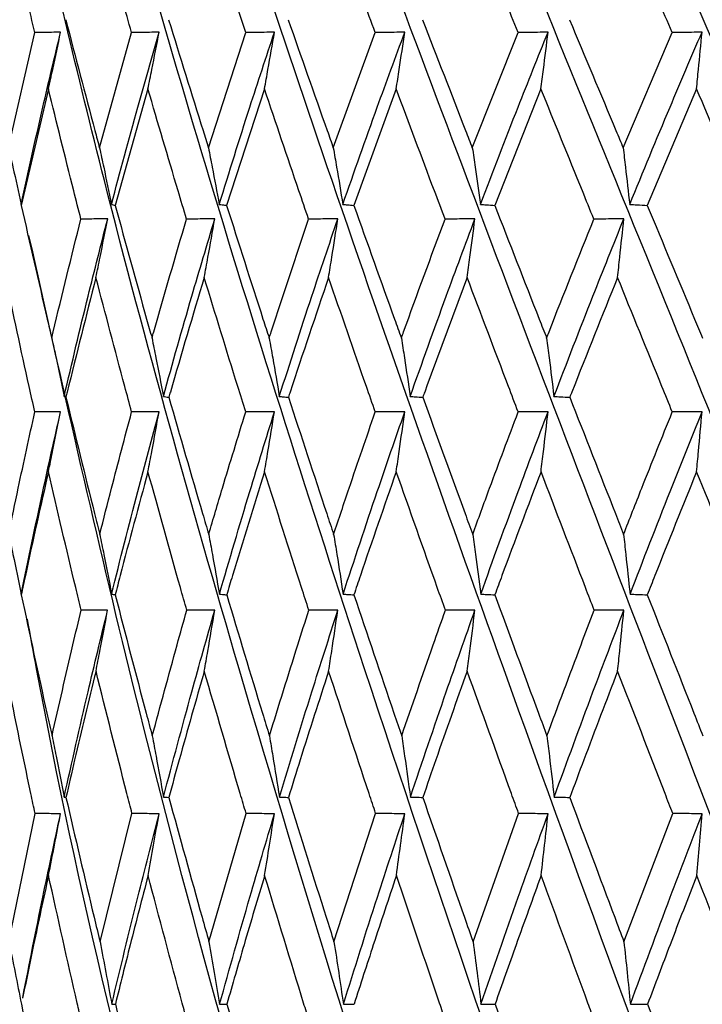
# Model space of a CAD drawing. Header units: millimetres. Extents: x 99 to 122, y 67 to 179.
# Tile 8 of 23: x 103.144 to 103.663, y 85.919 to 86.668. Entities that reach past the tile are written whole.
import ezdxf

# ---------------------------------------------------------------- set-up
doc = ezdxf.new("R2010")
doc.units = ezdxf.units.MM

msp = doc.modelspace()

# ---------------------------------------------------------------- linework, layer by layer
at = {"color": 7, "linetype": 'Continuous', "lineweight": 25}
for p, q in [((103.13543, 86.57086), (103.15549, 86.65864)), ((103.20476, 86.57086), (103.22916, 86.65864)), ((103.28761, 86.57086), (103.31595, 86.65864)), ((103.38265, 86.57086), (103.4145, 86.65864)), ((103.48841, 86.57086), (103.52325, 86.65864)), ((103.6032, 86.57086), (103.64049, 86.65864)), ((103.16585, 86.6157), (103.14515, 86.52706)), ((103.2416, 86.6157), (103.21663, 86.52706)), ((103.33028, 86.6157), (103.30143, 86.52706)), ((103.43049, 86.6157), (103.39823, 86.52706)), ((103.54066, 86.6157), (103.50548, 86.52706)), ((103.65903, 86.6157), (103.6215, 86.52706)), ((103.14999, 86.50563), (103.14999, 86.50563)), ((103.14877, 86.21365), (103.14877, 86.21365)), ((103.13573, 85.96646), (103.15573, 86.0641)), ((103.20512, 85.96646), (103.22944, 86.0641)), ((103.28803, 85.96646), (103.31627, 86.0641)), ((103.38313, 85.96646), (103.41486, 86.0641)), ((103.48893, 85.96646), (103.52364, 86.0641)), ((103.60376, 85.96646), (103.64091, 86.0641))]:
    msp.add_line(p, q, dxfattribs=at)
at = {"color": 7, "linetype": 'Continuous', "lineweight": 25, "flags": 128}
for points in [[(103.17514, 86.36994), (103.16813, 86.36988), (103.15553, 86.36979)], [(103.2501, 86.36994), (103.24263, 86.36988), (103.2292, 86.36979)], [(103.33786, 86.36994), (103.33005, 86.36988), (103.316, 86.36979)], [(103.43703, 86.36994), (103.429, 86.36988), (103.41455, 86.36979)], [(103.54605, 86.36994), (103.53792, 86.36988), (103.52331, 86.36979)], [(103.6632, 86.36994), (103.6551, 86.36988), (103.64056, 86.36979)]]:
    msp.add_lwpolyline(points, dxfattribs=at)
at = {"color": 7, "linetype": 'Continuous', "lineweight": 25}
for points, knots in [([(103.7683, 85.155), (103.70432, 85.32642), (103.57716, 85.66714), (103.41887, 86.13166), (103.2897, 86.53693), (103.22329, 86.77015), (103.19151, 86.88173)], [0, 0, 0, 0, 0.2946324, 0.5856196, 0.8017522, 1, 1, 1, 1]), ([(103.89521, 85.155), (103.82887, 85.32642), (103.69699, 85.66714), (103.52661, 86.13166), (103.38351, 86.53693), (103.30609, 86.77015), (103.26906, 86.88173)], [0, 0, 0, 0, 0.294632, 0.58562, 0.801752, 1, 1, 1, 1]), ([(104.02475, 85.155), (103.95708, 85.32642), (103.82258, 85.66714), (103.64278, 86.13166), (103.48801, 86.53693), (103.40081, 86.77015), (103.35909, 86.88173)], [0, 0, 0, 0, 0.294632, 0.58562, 0.801752, 1, 1, 1, 1]), ([(104.15487, 85.155), (104.08694, 85.32642), (103.95193, 85.66714), (103.76555, 86.13166), (103.60156, 86.53693), (103.50595, 86.77015), (103.46021, 86.88173)], [0, 0, 0, 0, 0.2946324, 0.5856196, 0.8017522, 1, 1, 1, 1]), ([(104.28351, 85.155), (104.2164, 85.32642), (104.08302, 85.66714), (103.89299, 86.13166), (103.72236, 86.53693), (103.61985, 86.77015), (103.57081, 86.88173)], [0, 0, 0, 0, 0.294632, 0.58562, 0.801752, 1, 1, 1, 1]), ([(103.64601, 85.155), (103.58539, 85.32643), (103.4649, 85.66717), (103.32148, 86.13158), (103.21654, 86.50506), (103.16923, 86.70698), (103.15043, 86.7872)], [0, 0, 0, 0, 0.312045, 0.620229, 0.849135, 1, 1, 1, 1]), ([(103.15549, 86.65864), (103.15357, 86.66672), (103.14596, 86.6987), (103.13867, 86.73056), (103.13321, 86.75438)], [0, 0, 0, 0, 0.252489, 1, 1, 1, 1]), ([(103.22916, 86.65864), (103.22684, 86.66672), (103.21765, 86.6987), (103.20872, 86.73056), (103.20204, 86.75438)], [0, 0, 0, 0, 0.25249, 1, 1, 1, 1]), ([(103.31595, 86.65864), (103.31327, 86.66672), (103.30265, 86.6987), (103.29222, 86.73056), (103.28442, 86.75438)], [0, 0, 0, 0, 0.252489, 1, 1, 1, 1]), ([(103.4145, 86.65864), (103.4115, 86.66672), (103.39961, 86.6987), (103.38785, 86.73056), (103.37906, 86.75438)], [0, 0, 0, 0, 0.25249, 1, 1, 1, 1]), ([(103.52325, 86.65864), (103.51998, 86.66672), (103.50701, 86.6987), (103.4941, 86.73056), (103.48445, 86.75438)], [0, 0, 0, 0, 0.25249, 1, 1, 1, 1]), ([(103.64049, 86.65864), (103.63699, 86.66672), (103.62316, 86.6987), (103.60931, 86.73056), (103.59895, 86.75438)], [0, 0, 0, 0, 0.25249, 1, 1, 1, 1]), ([(103.17903, 86.66841), (103.18637, 86.64028), (103.19485, 86.60781), (103.20359, 86.57522), (103.20476, 86.57086)], [0, 0, 0, 0, 0.866146, 1, 1, 1, 1]), ([(103.25731, 86.66841), (103.26599, 86.64028), (103.27601, 86.60781), (103.28624, 86.57522), (103.28761, 86.57086)], [0, 0, 0, 0, 0.866145, 1, 1, 1, 1]), ([(103.34827, 86.66841), (103.35815, 86.64028), (103.36956, 86.60781), (103.38111, 86.57522), (103.38265, 86.57086)], [0, 0, 0, 0, 0.866146, 1, 1, 1, 1]), ([(103.45048, 86.66841), (103.4614, 86.64028), (103.47402, 86.60781), (103.48671, 86.57522), (103.48841, 86.57086)], [0, 0, 0, 0, 0.866146, 1, 1, 1, 1]), ([(103.56232, 86.66841), (103.57412, 86.64028), (103.58774, 86.60781), (103.60137, 86.57522), (103.6032, 86.57086)], [0, 0, 0, 0, 0.866146, 1, 1, 1, 1]), ([(103.1452, 86.52778), (103.15058, 86.55248), (103.1601, 86.59627), (103.17059, 86.63986), (103.17516, 86.65885)], [0, 0, 0, 0, 0.5642066, 1, 1, 1, 1]), ([(103.17516, 86.65885), (103.17282, 86.65883), (103.16627, 86.65875), (103.15971, 86.65869), (103.15549, 86.65864)], [0, 0, 0, 0, 0.356433, 1, 1, 1, 1]), ([(103.16585, 86.6157), (103.16694, 86.62066), (103.1701, 86.63503), (103.17316, 86.64942), (103.17516, 86.65885)], [0, 0, 0, 0, 0.345106, 1, 1, 1, 1]), ([(103.21383, 86.52778), (103.2204, 86.55248), (103.23205, 86.59627), (103.24463, 86.63986), (103.25012, 86.65885)], [0, 0, 0, 0, 0.564208, 1, 1, 1, 1]), ([(103.25012, 86.65885), (103.24763, 86.65883), (103.24064, 86.65875), (103.23365, 86.65869), (103.22916, 86.65864)], [0, 0, 0, 0, 0.356434, 1, 1, 1, 1]), ([(103.2416, 86.6157), (103.2426, 86.62066), (103.24549, 86.63503), (103.24829, 86.64942), (103.25012, 86.65885)], [0, 0, 0, 0, 0.3451055, 1, 1, 1, 1]), ([(103.29584, 86.52778), (103.3035, 86.55248), (103.31707, 86.59627), (103.33156, 86.63986), (103.33787, 86.65885)], [0, 0, 0, 0, 0.564207, 1, 1, 1, 1]), ([(103.33787, 86.65885), (103.33527, 86.65883), (103.32796, 86.65875), (103.32065, 86.65869), (103.31595, 86.65864)], [0, 0, 0, 0, 0.356431, 1, 1, 1, 1]), ([(103.33028, 86.6157), (103.33117, 86.62066), (103.33374, 86.63503), (103.33624, 86.64942), (103.33787, 86.65885)], [0, 0, 0, 0, 0.345105, 1, 1, 1, 1]), ([(103.38991, 86.52778), (103.39854, 86.55248), (103.41383, 86.59627), (103.43, 86.63986), (103.43704, 86.65885)], [0, 0, 0, 0, 0.564207, 1, 1, 1, 1]), ([(103.43704, 86.65885), (103.43436, 86.65883), (103.42685, 86.65875), (103.41933, 86.65869), (103.4145, 86.65864)], [0, 0, 0, 0, 0.356438, 1, 1, 1, 1]), ([(103.43049, 86.6157), (103.43126, 86.62066), (103.43348, 86.63503), (103.43563, 86.64942), (103.43704, 86.65885)], [0, 0, 0, 0, 0.345105, 1, 1, 1, 1]), ([(103.49458, 86.52778), (103.50404, 86.55248), (103.52081, 86.59627), (103.53839, 86.63986), (103.54605, 86.65885)], [0, 0, 0, 0, 0.564207, 1, 1, 1, 1]), ([(103.54605, 86.65885), (103.54334, 86.65883), (103.53574, 86.65875), (103.52814, 86.65869), (103.52325, 86.65864)], [0, 0, 0, 0, 0.356433, 1, 1, 1, 1]), ([(103.54066, 86.6157), (103.54129, 86.62066), (103.54312, 86.63503), (103.54489, 86.64942), (103.54605, 86.65885)], [0, 0, 0, 0, 0.345106, 1, 1, 1, 1]), ([(103.60818, 86.52778), (103.61833, 86.55248), (103.63631, 86.59627), (103.65503, 86.63986), (103.66319, 86.65885)], [0, 0, 0, 0, 0.5642069, 1, 1, 1, 1]), ([(103.66319, 86.65885), (103.6605, 86.65883), (103.65293, 86.65875), (103.64536, 86.65869), (103.64049, 86.65864)], [0, 0, 0, 0, 0.3564366, 1, 1, 1, 1]), ([(103.65903, 86.6157), (103.65952, 86.62066), (103.66093, 86.63503), (103.6623, 86.64942), (103.66319, 86.65885)], [0, 0, 0, 0, 0.345106, 1, 1, 1, 1]), ([(103.19059, 86.51656), (103.18875, 86.52376), (103.18033, 86.55686), (103.1722, 86.58987), (103.16585, 86.6157)], [0, 0, 0, 0, 0.217434, 1, 1, 1, 1]), ([(103.27097, 86.51656), (103.26881, 86.52376), (103.25887, 86.55686), (103.24918, 86.58987), (103.2416, 86.6157)], [0, 0, 0, 0, 0.217434, 1, 1, 1, 1]), ([(103.36382, 86.51656), (103.36137, 86.52376), (103.35008, 86.55686), (103.33897, 86.58987), (103.33028, 86.6157)], [0, 0, 0, 0, 0.217434, 1, 1, 1, 1]), ([(103.46767, 86.51656), (103.46496, 86.52376), (103.4525, 86.55686), (103.44015, 86.58987), (103.43049, 86.6157)], [0, 0, 0, 0, 0.217434, 1, 1, 1, 1]), ([(103.58089, 86.51656), (103.57797, 86.52376), (103.56452, 86.55686), (103.55113, 86.58987), (103.54066, 86.6157)], [0, 0, 0, 0, 0.217434, 1, 1, 1, 1]), ([(103.70169, 86.51656), (103.6986, 86.52376), (103.68439, 86.55686), (103.67016, 86.58987), (103.65903, 86.6157)], [0, 0, 0, 0, 0.2174338, 1, 1, 1, 1]), ([(103.13543, 86.57086), (103.13657, 86.56597), (103.13991, 86.55163), (103.1431, 86.53725), (103.1452, 86.52778)], [0, 0, 0, 0, 0.341351, 1, 1, 1, 1]), ([(103.20476, 86.57086), (103.20582, 86.56597), (103.20892, 86.55163), (103.21188, 86.53725), (103.21383, 86.52778)], [0, 0, 0, 0, 0.341351, 1, 1, 1, 1]), ([(103.28761, 86.57086), (103.28857, 86.56597), (103.29138, 86.55163), (103.29407, 86.53725), (103.29584, 86.52778)], [0, 0, 0, 0, 0.34135, 1, 1, 1, 1]), ([(103.38265, 86.57086), (103.3835, 86.56597), (103.38598, 86.55163), (103.38835, 86.53725), (103.38991, 86.52778)], [0, 0, 0, 0, 0.341351, 1, 1, 1, 1]), ([(103.48841, 86.57086), (103.48913, 86.56597), (103.49123, 86.55163), (103.49325, 86.53725), (103.49458, 86.52778)], [0, 0, 0, 0, 0.341351, 1, 1, 1, 1]), ([(103.6032, 86.57086), (103.60378, 86.56597), (103.60548, 86.55163), (103.60711, 86.53725), (103.60818, 86.52778)], [0, 0, 0, 0, 0.34135, 1, 1, 1, 1]), ([(103.1452, 86.52778), (103.14519, 86.52768), (103.14518, 86.52743), (103.14516, 86.52719), (103.14515, 86.52706)], [0, 0, 0, 0, 0.419718, 1, 1, 1, 1]), ([(103.14515, 86.52706), (103.15169, 86.49824), (103.15933, 86.46461), (103.16728, 86.43087), (103.16842, 86.42605)], [0, 0, 0, 0, 0.856909, 1, 1, 1, 1]), ([(103.21383, 86.52778), (103.21423, 86.52768), (103.21516, 86.52743), (103.21609, 86.52719), (103.21663, 86.52706)], [0, 0, 0, 0, 0.419723, 1, 1, 1, 1]), ([(103.21663, 86.52706), (103.22456, 86.49824), (103.23381, 86.46461), (103.24332, 86.43087), (103.24468, 86.42605)], [0, 0, 0, 0, 0.856909, 1, 1, 1, 1]), ([(103.29584, 86.52778), (103.29662, 86.52768), (103.29848, 86.52743), (103.30035, 86.52719), (103.30143, 86.52706)], [0, 0, 0, 0, 0.419718, 1, 1, 1, 1]), ([(103.30143, 86.52706), (103.31062, 86.49824), (103.32134, 86.46461), (103.33225, 86.43087), (103.33381, 86.42605)], [0, 0, 0, 0, 0.85691, 1, 1, 1, 1]), ([(103.38991, 86.52778), (103.39107, 86.52768), (103.39385, 86.52743), (103.39662, 86.52719), (103.39823, 86.52706)], [0, 0, 0, 0, 0.4197075, 1, 1, 1, 1]), ([(103.39823, 86.52706), (103.40852, 86.49824), (103.42054, 86.46461), (103.43269, 86.43087), (103.43443, 86.42605)], [0, 0, 0, 0, 0.85691, 1, 1, 1, 1]), ([(103.49458, 86.52778), (103.4961, 86.52768), (103.49974, 86.52743), (103.50337, 86.52719), (103.50548, 86.52706)], [0, 0, 0, 0, 0.419708, 1, 1, 1, 1]), ([(103.50548, 86.52706), (103.51672, 86.49824), (103.52985, 86.46461), (103.54304, 86.43087), (103.54493, 86.42605)], [0, 0, 0, 0, 0.85691, 1, 1, 1, 1]), ([(103.60818, 86.52778), (103.61005, 86.52768), (103.61448, 86.52743), (103.61892, 86.52719), (103.6215, 86.52706)], [0, 0, 0, 0, 0.419718, 1, 1, 1, 1]), ([(103.6215, 86.52706), (103.63352, 86.49824), (103.64754, 86.46461), (103.66157, 86.43087), (103.66357, 86.42605)], [0, 0, 0, 0, 0.856909, 1, 1, 1, 1]), ([(103.16842, 86.42605), (103.1688, 86.42764), (103.17591, 86.45786), (103.18344, 86.488), (103.19059, 86.51656)], [0, 0, 0, 0, 0.052528, 1, 1, 1, 1]), ([(103.17783, 86.38161), (103.18381, 86.40704), (103.19442, 86.45219), (103.20594, 86.49717), (103.21097, 86.51681)], [0, 0, 0, 0, 0.563487, 1, 1, 1, 1]), ([(103.21097, 86.51681), (103.20855, 86.51678), (103.20176, 86.51669), (103.19496, 86.51661), (103.19059, 86.51656)], [0, 0, 0, 0, 0.355899, 1, 1, 1, 1]), ([(103.20203, 86.47215), (103.20308, 86.47729), (103.20612, 86.49216), (103.20905, 86.50706), (103.21097, 86.51681)], [0, 0, 0, 0, 0.345837, 1, 1, 1, 1]), ([(103.24468, 86.42605), (103.24512, 86.42764), (103.25362, 86.45786), (103.26253, 86.488), (103.27097, 86.51656)], [0, 0, 0, 0, 0.052528, 1, 1, 1, 1]), ([(103.25331, 86.38161), (103.26043, 86.40704), (103.27307, 86.45219), (103.28659, 86.49717), (103.29249, 86.51681)], [0, 0, 0, 0, 0.563487, 1, 1, 1, 1]), ([(103.29249, 86.51681), (103.28994, 86.51678), (103.28276, 86.51669), (103.27559, 86.51661), (103.27097, 86.51656)], [0, 0, 0, 0, 0.355891, 1, 1, 1, 1]), ([(103.28441, 86.47215), (103.28536, 86.47729), (103.2881, 86.49216), (103.29075, 86.50706), (103.29249, 86.51681)], [0, 0, 0, 0, 0.345837, 1, 1, 1, 1]), ([(103.33381, 86.42605), (103.33433, 86.42764), (103.34407, 86.45786), (103.35421, 86.488), (103.36382, 86.51656)], [0, 0, 0, 0, 0.052528, 1, 1, 1, 1]), ([(103.34155, 86.38161), (103.34969, 86.40704), (103.36415, 86.45219), (103.37945, 86.49717), (103.38613, 86.51681)], [0, 0, 0, 0, 0.563487, 1, 1, 1, 1]), ([(103.38613, 86.51681), (103.38348, 86.51678), (103.37605, 86.51669), (103.36861, 86.51661), (103.36382, 86.51656)], [0, 0, 0, 0, 0.355896, 1, 1, 1, 1]), ([(103.37904, 86.47215), (103.37988, 86.47729), (103.38228, 86.49216), (103.38461, 86.50706), (103.38613, 86.51681)], [0, 0, 0, 0, 0.3458368, 1, 1, 1, 1]), ([(103.43443, 86.42605), (103.435, 86.42764), (103.44583, 86.45786), (103.45705, 86.488), (103.46767, 86.51656)], [0, 0, 0, 0, 0.052529, 1, 1, 1, 1]), ([(103.44113, 86.38161), (103.45018, 86.40704), (103.46623, 86.45219), (103.48307, 86.49717), (103.49042, 86.51681)], [0, 0, 0, 0, 0.563488, 1, 1, 1, 1]), ([(103.49042, 86.51681), (103.48773, 86.51678), (103.48014, 86.51669), (103.47256, 86.51661), (103.46767, 86.51656)], [0, 0, 0, 0, 0.355894, 1, 1, 1, 1]), ([(103.48444, 86.47215), (103.48514, 86.47729), (103.48718, 86.49216), (103.48914, 86.50706), (103.49042, 86.51681)], [0, 0, 0, 0, 0.3458366, 1, 1, 1, 1]), ([(103.54493, 86.42605), (103.54554, 86.42764), (103.55731, 86.45786), (103.56942, 86.488), (103.58089, 86.51656)], [0, 0, 0, 0, 0.052528, 1, 1, 1, 1]), ([(103.5505, 86.38161), (103.5603, 86.40704), (103.5777, 86.45219), (103.59582, 86.49717), (103.60372, 86.51681)], [0, 0, 0, 0, 0.563487, 1, 1, 1, 1]), ([(103.60372, 86.51681), (103.60101, 86.51678), (103.5934, 86.51669), (103.58579, 86.51661), (103.58089, 86.51656)], [0, 0, 0, 0, 0.355892, 1, 1, 1, 1]), ([(103.59894, 86.47215), (103.5995, 86.47729), (103.60112, 86.49216), (103.6027, 86.50706), (103.60372, 86.51681)], [0, 0, 0, 0, 0.345837, 1, 1, 1, 1]), ([(103.53027, 85.155), (103.47416, 85.32637), (103.36266, 85.66698), (103.23751, 86.11814), (103.17566, 86.39438), (103.15108, 86.50415)], [0, 0, 0, 0, 0.378955, 0.753223, 1, 1, 1, 1]), ([(103.15553, 86.36979), (103.15408, 86.37626), (103.14643, 86.41042), (103.13913, 86.44451), (103.13321, 86.47215)], [0, 0, 0, 0, 0.189363, 1, 1, 1, 1]), ([(103.20203, 86.47215), (103.19461, 86.4431), (103.18686, 86.41272), (103.17951, 86.38228), (103.17919, 86.38094)], [0, 0, 0, 0, 0.95608, 1, 1, 1, 1]), ([(103.2292, 86.36979), (103.22745, 86.37626), (103.21822, 86.41042), (103.20928, 86.44451), (103.20203, 86.47215)], [0, 0, 0, 0, 0.189363, 1, 1, 1, 1]), ([(103.28441, 86.47215), (103.2757, 86.4431), (103.26659, 86.41272), (103.25788, 86.38228), (103.2575, 86.38094)], [0, 0, 0, 0, 0.956079, 1, 1, 1, 1]), ([(103.316, 86.36979), (103.31398, 86.37626), (103.30331, 86.41042), (103.29287, 86.44451), (103.28441, 86.47215)], [0, 0, 0, 0, 0.189363, 1, 1, 1, 1]), ([(103.37904, 86.47215), (103.36918, 86.4431), (103.35886, 86.41272), (103.34892, 86.38228), (103.34848, 86.38094)], [0, 0, 0, 0, 0.956079, 1, 1, 1, 1]), ([(103.41455, 86.36979), (103.41229, 86.37626), (103.40035, 86.41042), (103.38858, 86.44451), (103.37904, 86.47215)], [0, 0, 0, 0, 0.189363, 1, 1, 1, 1]), ([(103.48444, 86.47215), (103.47358, 86.4431), (103.46221, 86.41272), (103.4512, 86.38228), (103.45072, 86.38094)], [0, 0, 0, 0, 0.956079, 1, 1, 1, 1]), ([(103.52331, 86.36979), (103.52085, 86.37626), (103.50782, 86.41042), (103.49491, 86.44451), (103.48444, 86.47215)], [0, 0, 0, 0, 0.189362, 1, 1, 1, 1]), ([(103.59894, 86.47215), (103.58724, 86.4431), (103.57501, 86.41272), (103.5631, 86.38228), (103.56258, 86.38094)], [0, 0, 0, 0, 0.956079, 1, 1, 1, 1]), ([(103.64056, 86.36979), (103.63792, 86.37626), (103.62402, 86.41042), (103.61017, 86.44451), (103.59894, 86.47215)], [0, 0, 0, 0, 0.189363, 1, 1, 1, 1]), ([(103.16842, 86.42605), (103.16952, 86.421), (103.17273, 86.40621), (103.1758, 86.39137), (103.17783, 86.38161)], [0, 0, 0, 0, 0.341493, 1, 1, 1, 1]), ([(103.24468, 86.42605), (103.24568, 86.421), (103.24864, 86.40621), (103.25146, 86.39137), (103.25331, 86.38161)], [0, 0, 0, 0, 0.341493, 1, 1, 1, 1]), ([(103.33381, 86.42605), (103.33472, 86.421), (103.33736, 86.40621), (103.33988, 86.39137), (103.34155, 86.38161)], [0, 0, 0, 0, 0.341492, 1, 1, 1, 1]), ([(103.43443, 86.42605), (103.43521, 86.421), (103.4375, 86.40621), (103.43969, 86.39137), (103.44113, 86.38161)], [0, 0, 0, 0, 0.341493, 1, 1, 1, 1]), ([(103.54493, 86.42605), (103.54558, 86.421), (103.54748, 86.40621), (103.5493, 86.39137), (103.5505, 86.38161)], [0, 0, 0, 0, 0.341493, 1, 1, 1, 1]), ([(103.17783, 86.38161), (103.17802, 86.38151), (103.17847, 86.38127), (103.17893, 86.38106), (103.17919, 86.38094)], [0, 0, 0, 0, 0.421548, 1, 1, 1, 1]), ([(103.17919, 86.38094), (103.18637, 86.35146), (103.19484, 86.3167), (103.20362, 86.28186), (103.20495, 86.27656)], [0, 0, 0, 0, 0.848128, 1, 1, 1, 1]), ([(103.25331, 86.38161), (103.2539, 86.38151), (103.2553, 86.38127), (103.25669, 86.38106), (103.2575, 86.38094)], [0, 0, 0, 0, 0.421554, 1, 1, 1, 1]), ([(103.2575, 86.38094), (103.26599, 86.35146), (103.27601, 86.3167), (103.28627, 86.28186), (103.28783, 86.27656)], [0, 0, 0, 0, 0.848128, 1, 1, 1, 1]), ([(103.34155, 86.38161), (103.34252, 86.38151), (103.34483, 86.38127), (103.34715, 86.38106), (103.34848, 86.38094)], [0, 0, 0, 0, 0.421556, 1, 1, 1, 1]), ([(103.34848, 86.38094), (103.35815, 86.35146), (103.36956, 86.3167), (103.38114, 86.28186), (103.3829, 86.27656)], [0, 0, 0, 0, 0.848128, 1, 1, 1, 1]), ([(103.44113, 86.38161), (103.44248, 86.38151), (103.44567, 86.38127), (103.44887, 86.38106), (103.45072, 86.38094)], [0, 0, 0, 0, 0.421556, 1, 1, 1, 1]), ([(103.45072, 86.38094), (103.46141, 86.35146), (103.47402, 86.3167), (103.48675, 86.28186), (103.48868, 86.27656)], [0, 0, 0, 0, 0.848128, 1, 1, 1, 1]), ([(103.5505, 86.38161), (103.5522, 86.38151), (103.55622, 86.38127), (103.56025, 86.38106), (103.56258, 86.38094)], [0, 0, 0, 0, 0.4215567, 1, 1, 1, 1]), ([(103.56258, 86.38094), (103.57413, 86.35146), (103.58774, 86.3167), (103.60142, 86.28186), (103.60349, 86.27656)], [0, 0, 0, 0, 0.8481282, 1, 1, 1, 1]), ([(103.13559, 86.27656), (103.13801, 86.28831), (103.14443, 86.31942), (103.15127, 86.35047), (103.15553, 86.36979)], [0, 0, 0, 0, 0.377612, 1, 1, 1, 1]), ([(103.14524, 86.23104), (103.15061, 86.25714), (103.16014, 86.3035), (103.17058, 86.34973), (103.17514, 86.36994)], [0, 0, 0, 0, 0.562859, 1, 1, 1, 1]), ([(103.16586, 86.32431), (103.16694, 86.32947), (103.17009, 86.34466), (103.17313, 86.35988), (103.17514, 86.36994)], [0, 0, 0, 0, 0.339565, 1, 1, 1, 1]), ([(103.20495, 86.27656), (103.20792, 86.28831), (103.21578, 86.31942), (103.22405, 86.35047), (103.2292, 86.36979)], [0, 0, 0, 0, 0.377611, 1, 1, 1, 1]), ([(103.21392, 86.23104), (103.22047, 86.25714), (103.23211, 86.3035), (103.24463, 86.34973), (103.2501, 86.36994)], [0, 0, 0, 0, 0.56286, 1, 1, 1, 1]), ([(103.24162, 86.32431), (103.2426, 86.32947), (103.24548, 86.34466), (103.24827, 86.35988), (103.2501, 86.36994)], [0, 0, 0, 0, 0.339565, 1, 1, 1, 1]), ([(103.28783, 86.27656), (103.29129, 86.28831), (103.30047, 86.31942), (103.31004, 86.35047), (103.316, 86.36979)], [0, 0, 0, 0, 0.377611, 1, 1, 1, 1]), ([(103.29596, 86.23104), (103.3036, 86.25714), (103.31716, 86.3035), (103.33157, 86.34973), (103.33786, 86.36994)], [0, 0, 0, 0, 0.562859, 1, 1, 1, 1]), ([(103.3303, 86.32431), (103.33118, 86.32947), (103.33375, 86.34466), (103.33623, 86.35988), (103.33786, 86.36994)], [0, 0, 0, 0, 0.3395652, 1, 1, 1, 1]), ([(103.3829, 86.27656), (103.38681, 86.28831), (103.39716, 86.31942), (103.40788, 86.35047), (103.41455, 86.36979)], [0, 0, 0, 0, 0.377611, 1, 1, 1, 1]), ([(103.39008, 86.23104), (103.39868, 86.25714), (103.41395, 86.3035), (103.43001, 86.34973), (103.43703, 86.36994)], [0, 0, 0, 0, 0.562859, 1, 1, 1, 1]), ([(103.43052, 86.32431), (103.43127, 86.32947), (103.43349, 86.34466), (103.43562, 86.35988), (103.43703, 86.36994)], [0, 0, 0, 0, 0.339565, 1, 1, 1, 1]), ([(103.48868, 86.27656), (103.49297, 86.28831), (103.50433, 86.31942), (103.51603, 86.35047), (103.52331, 86.36979)], [0, 0, 0, 0, 0.377611, 1, 1, 1, 1]), ([(103.49479, 86.23104), (103.50421, 86.25714), (103.52096, 86.3035), (103.53842, 86.34973), (103.54605, 86.36994)], [0, 0, 0, 0, 0.5628595, 1, 1, 1, 1]), ([(103.54068, 86.32431), (103.5413, 86.32947), (103.54313, 86.34466), (103.54489, 86.35988), (103.54605, 86.36994)], [0, 0, 0, 0, 0.339565, 1, 1, 1, 1]), ([(103.60349, 86.27656), (103.6081, 86.28831), (103.62029, 86.31942), (103.63278, 86.35047), (103.64056, 86.36979)], [0, 0, 0, 0, 0.377611, 1, 1, 1, 1]), ([(103.60843, 86.23104), (103.61853, 86.25714), (103.63648, 86.3035), (103.65507, 86.34973), (103.6632, 86.36994)], [0, 0, 0, 0, 0.562859, 1, 1, 1, 1]), ([(103.65906, 86.32431), (103.65954, 86.32947), (103.66095, 86.34466), (103.6623, 86.35988), (103.6632, 86.36994)], [0, 0, 0, 0, 0.339566, 1, 1, 1, 1]), ([(103.16586, 86.32431), (103.15991, 86.29793), (103.15286, 86.2667), (103.14622, 86.23541), (103.14519, 86.23054)], [0, 0, 0, 0, 0.84436, 1, 1, 1, 1]), ([(103.19076, 86.21881), (103.18937, 86.22457), (103.18087, 86.25978), (103.1727, 86.29492), (103.16586, 86.32431)], [0, 0, 0, 0, 0.163708, 1, 1, 1, 1]), ([(103.24162, 86.32431), (103.23447, 86.29793), (103.226, 86.2667), (103.21793, 86.23541), (103.21668, 86.23054)], [0, 0, 0, 0, 0.844361, 1, 1, 1, 1]), ([(103.27118, 86.21881), (103.26954, 86.22457), (103.25952, 86.25978), (103.24977, 86.29492), (103.24162, 86.32431)], [0, 0, 0, 0, 0.163708, 1, 1, 1, 1]), ([(103.3303, 86.32431), (103.32207, 86.29793), (103.31232, 86.2667), (103.30295, 86.23541), (103.30149, 86.23054)], [0, 0, 0, 0, 0.844361, 1, 1, 1, 1]), ([(103.36406, 86.21881), (103.36219, 86.22457), (103.35081, 86.25978), (103.33964, 86.29492), (103.3303, 86.32431)], [0, 0, 0, 0, 0.163708, 1, 1, 1, 1]), ([(103.43052, 86.32431), (103.42133, 86.29793), (103.41045, 86.2667), (103.39993, 86.23541), (103.39829, 86.23054)], [0, 0, 0, 0, 0.844361, 1, 1, 1, 1]), ([(103.46793, 86.21881), (103.46588, 86.22457), (103.45331, 86.25978), (103.4409, 86.29492), (103.43052, 86.32431)], [0, 0, 0, 0, 0.163708, 1, 1, 1, 1]), ([(103.54068, 86.32431), (103.53069, 86.29793), (103.51886, 86.2667), (103.50734, 86.23541), (103.50555, 86.23054)], [0, 0, 0, 0, 0.844361, 1, 1, 1, 1]), ([(103.58117, 86.21881), (103.57895, 86.22457), (103.5654, 86.25978), (103.55194, 86.29492), (103.54068, 86.32431)], [0, 0, 0, 0, 0.163708, 1, 1, 1, 1]), ([(103.65906, 86.32431), (103.64842, 86.29793), (103.63581, 86.2667), (103.62349, 86.23541), (103.62157, 86.23054)], [0, 0, 0, 0, 0.844361, 1, 1, 1, 1]), ([(103.70198, 86.21881), (103.69964, 86.22457), (103.68532, 86.25978), (103.67102, 86.29492), (103.65906, 86.32431)], [0, 0, 0, 0, 0.163708, 1, 1, 1, 1]), ([(103.13559, 86.27656), (103.1367, 86.27146), (103.14, 86.25631), (103.14315, 86.24112), (103.14524, 86.23104)], [0, 0, 0, 0, 0.336783, 1, 1, 1, 1]), ([(103.20495, 86.27656), (103.20598, 86.27146), (103.20905, 86.25631), (103.21198, 86.24112), (103.21392, 86.23104)], [0, 0, 0, 0, 0.336783, 1, 1, 1, 1]), ([(103.28783, 86.27656), (103.28876, 86.27146), (103.29154, 86.25631), (103.2942, 86.24112), (103.29596, 86.23104)], [0, 0, 0, 0, 0.3367838, 1, 1, 1, 1]), ([(103.3829, 86.27656), (103.38373, 86.27146), (103.38618, 86.25631), (103.38853, 86.24112), (103.39008, 86.23104)], [0, 0, 0, 0, 0.336784, 1, 1, 1, 1]), ([(103.48868, 86.27656), (103.48938, 86.27146), (103.49147, 86.25631), (103.49346, 86.24112), (103.49479, 86.23104)], [0, 0, 0, 0, 0.3367835, 1, 1, 1, 1]), ([(103.60349, 86.27656), (103.60406, 86.27146), (103.60574, 86.25631), (103.60736, 86.24112), (103.60843, 86.23104)], [0, 0, 0, 0, 0.336783, 1, 1, 1, 1]), ([(103.14524, 86.23104), (103.14523, 86.23097), (103.14521, 86.2308), (103.1452, 86.23063), (103.14519, 86.23054)], [0, 0, 0, 0, 0.425234, 1, 1, 1, 1]), ([(103.14519, 86.23054), (103.15161, 86.20051), (103.15928, 86.16472), (103.1673, 86.12886), (103.16859, 86.12308)], [0, 0, 0, 0, 0.838916, 1, 1, 1, 1]), ([(103.21392, 86.23104), (103.21431, 86.23097), (103.21523, 86.2308), (103.21615, 86.23063), (103.21668, 86.23054)], [0, 0, 0, 0, 0.4252423, 1, 1, 1, 1]), ([(103.21668, 86.23054), (103.22446, 86.20051), (103.23375, 86.16472), (103.24333, 86.12886), (103.24488, 86.12308)], [0, 0, 0, 0, 0.838916, 1, 1, 1, 1]), ([(103.29596, 86.23104), (103.29675, 86.23097), (103.29859, 86.2308), (103.30043, 86.23063), (103.30149, 86.23054)], [0, 0, 0, 0, 0.4252318, 1, 1, 1, 1]), ([(103.30149, 86.23054), (103.31051, 86.20051), (103.32127, 86.16472), (103.33227, 86.12886), (103.33404, 86.12308)], [0, 0, 0, 0, 0.838916, 1, 1, 1, 1]), ([(103.39008, 86.23104), (103.39124, 86.23097), (103.39398, 86.2308), (103.39672, 86.23063), (103.39829, 86.23054)], [0, 0, 0, 0, 0.425232, 1, 1, 1, 1]), ([(103.39829, 86.23054), (103.4084, 86.20051), (103.42046, 86.16472), (103.43271, 86.12886), (103.43468, 86.12308)], [0, 0, 0, 0, 0.838916, 1, 1, 1, 1]), ([(103.49479, 86.23104), (103.49631, 86.23097), (103.4999, 86.2308), (103.50348, 86.23063), (103.50555, 86.23054)], [0, 0, 0, 0, 0.425235, 1, 1, 1, 1]), ([(103.50555, 86.23054), (103.51659, 86.20051), (103.52977, 86.16472), (103.54306, 86.12886), (103.5452, 86.12308)], [0, 0, 0, 0, 0.838915, 1, 1, 1, 1]), ([(103.60843, 86.23104), (103.61029, 86.23097), (103.61467, 86.2308), (103.61905, 86.23063), (103.62157, 86.23054)], [0, 0, 0, 0, 0.425237, 1, 1, 1, 1]), ([(103.62157, 86.23054), (103.63338, 86.20051), (103.64746, 86.16472), (103.66159, 86.12886), (103.66387, 86.12308)], [0, 0, 0, 0, 0.838916, 1, 1, 1, 1]), ([(103.4229, 85.155), (103.3724, 85.32629), (103.27201, 85.66676), (103.18467, 86.02011), (103.15218, 86.19945), (103.1499, 86.21206)], [0, 0, 0, 0, 0.484893, 0.963787, 1, 1, 1, 1]), ([(103.16859, 86.12308), (103.17381, 86.14618), (103.18104, 86.17811), (103.18866, 86.20999), (103.19076, 86.21881)], [0, 0, 0, 0, 0.723509, 1, 1, 1, 1]), ([(103.17786, 86.07662), (103.18381, 86.10329), (103.1944, 86.15073), (103.20587, 86.19805), (103.21089, 86.21877)], [0, 0, 0, 0, 0.562295, 1, 1, 1, 1]), ([(103.21089, 86.21877), (103.20848, 86.21877), (103.20177, 86.21879), (103.19506, 86.2188), (103.19076, 86.21881)], [0, 0, 0, 0, 0.3604458, 1, 1, 1, 1]), ([(103.20207, 86.17254), (103.20306, 86.17761), (103.20606, 86.193), (103.20895, 86.20842), (103.21089, 86.21877)], [0, 0, 0, 0, 0.329454, 1, 1, 1, 1]), ([(103.24488, 86.12308), (103.2511, 86.14618), (103.25971, 86.17811), (103.26869, 86.20999), (103.27118, 86.21881)], [0, 0, 0, 0, 0.72351, 1, 1, 1, 1]), ([(103.25339, 86.07662), (103.26048, 86.10329), (103.27309, 86.15073), (103.28654, 86.19805), (103.29243, 86.21877)], [0, 0, 0, 0, 0.562295, 1, 1, 1, 1]), ([(103.29243, 86.21877), (103.28987, 86.21877), (103.28279, 86.21879), (103.27571, 86.2188), (103.27118, 86.21881)], [0, 0, 0, 0, 0.3604437, 1, 1, 1, 1]), ([(103.28446, 86.17254), (103.28535, 86.17761), (103.28806, 86.193), (103.29067, 86.20842), (103.29243, 86.21877)], [0, 0, 0, 0, 0.329454, 1, 1, 1, 1]), ([(103.33404, 86.12308), (103.34117, 86.14618), (103.35102, 86.17811), (103.36123, 86.20999), (103.36406, 86.21881)], [0, 0, 0, 0, 0.723509, 1, 1, 1, 1]), ([(103.34166, 86.07662), (103.34978, 86.10329), (103.36421, 86.15073), (103.37943, 86.19805), (103.38609, 86.21877)], [0, 0, 0, 0, 0.562295, 1, 1, 1, 1]), ([(103.38609, 86.21877), (103.38344, 86.21877), (103.3761, 86.21879), (103.36875, 86.2188), (103.36406, 86.21881)], [0, 0, 0, 0, 0.360442, 1, 1, 1, 1]), ([(103.3791, 86.17254), (103.37988, 86.17761), (103.38226, 86.193), (103.38455, 86.20842), (103.38609, 86.21877)], [0, 0, 0, 0, 0.329454, 1, 1, 1, 1]), ([(103.43468, 86.12308), (103.4426, 86.14618), (103.45354, 86.17811), (103.46482, 86.20999), (103.46793, 86.21881)], [0, 0, 0, 0, 0.723509, 1, 1, 1, 1]), ([(103.44129, 86.07662), (103.4503, 86.10329), (103.46632, 86.15073), (103.48307, 86.19805), (103.4904, 86.21877)], [0, 0, 0, 0, 0.562295, 1, 1, 1, 1]), ([(103.4904, 86.21877), (103.4877, 86.21877), (103.48021, 86.21879), (103.47272, 86.2188), (103.46793, 86.21881)], [0, 0, 0, 0, 0.360443, 1, 1, 1, 1]), ([(103.4845, 86.17254), (103.48516, 86.17761), (103.48717, 86.193), (103.4891, 86.20842), (103.4904, 86.21877)], [0, 0, 0, 0, 0.3294542, 1, 1, 1, 1]), ([(103.5452, 86.12308), (103.55379, 86.14618), (103.56565, 86.17811), (103.57781, 86.20999), (103.58117, 86.21881)], [0, 0, 0, 0, 0.723509, 1, 1, 1, 1]), ([(103.5507, 86.07662), (103.56046, 86.10329), (103.57783, 86.15073), (103.59584, 86.19805), (103.60372, 86.21877)], [0, 0, 0, 0, 0.562295, 1, 1, 1, 1]), ([(103.60372, 86.21877), (103.60101, 86.21877), (103.59349, 86.21879), (103.58598, 86.2188), (103.58117, 86.21881)], [0, 0, 0, 0, 0.3604422, 1, 1, 1, 1]), ([(103.599, 86.17254), (103.59953, 86.17761), (103.60113, 86.193), (103.60268, 86.20842), (103.60372, 86.21877)], [0, 0, 0, 0, 0.329453, 1, 1, 1, 1]), ([(103.15573, 86.0641), (103.15465, 86.06914), (103.14693, 86.10532), (103.13957, 86.14144), (103.13324, 86.17254)], [0, 0, 0, 0, 0.1390831, 1, 1, 1, 1]), ([(103.20207, 86.17254), (103.19658, 86.14998), (103.18878, 86.11793), (103.18139, 86.08583), (103.1792, 86.07632)], [0, 0, 0, 0, 0.703994, 1, 1, 1, 1]), ([(103.22944, 86.0641), (103.22814, 86.06914), (103.21883, 86.10532), (103.20982, 86.14144), (103.20207, 86.17254)], [0, 0, 0, 0, 0.139084, 1, 1, 1, 1]), ([(103.28446, 86.17254), (103.27802, 86.14998), (103.26887, 86.11793), (103.2601, 86.08583), (103.25751, 86.07632)], [0, 0, 0, 0, 0.703994, 1, 1, 1, 1]), ([(103.31627, 86.0641), (103.31478, 86.06914), (103.30402, 86.10532), (103.29351, 86.14144), (103.28446, 86.17254)], [0, 0, 0, 0, 0.139084, 1, 1, 1, 1]), ([(103.3791, 86.17254), (103.37181, 86.14998), (103.36145, 86.11793), (103.35145, 86.08583), (103.3485, 86.07632)], [0, 0, 0, 0, 0.703995, 1, 1, 1, 1]), ([(103.41486, 86.0641), (103.41319, 86.06914), (103.40115, 86.10532), (103.3893, 86.14144), (103.3791, 86.17254)], [0, 0, 0, 0, 0.139084, 1, 1, 1, 1]), ([(103.4845, 86.17254), (103.47647, 86.14998), (103.46507, 86.11793), (103.454, 86.08583), (103.45073, 86.07632)], [0, 0, 0, 0, 0.703994, 1, 1, 1, 1]), ([(103.52364, 86.0641), (103.52182, 86.06914), (103.50869, 86.10532), (103.49569, 86.14144), (103.4845, 86.17254)], [0, 0, 0, 0, 0.139083, 1, 1, 1, 1]), ([(103.599, 86.17254), (103.59037, 86.14998), (103.5781, 86.11793), (103.56613, 86.08583), (103.56259, 86.07632)], [0, 0, 0, 0, 0.703994, 1, 1, 1, 1]), ([(103.64091, 86.0641), (103.63896, 86.06914), (103.62495, 86.10532), (103.61101, 86.14144), (103.599, 86.17254)], [0, 0, 0, 0, 0.139084, 1, 1, 1, 1]), ([(103.16859, 86.12308), (103.16963, 86.11798), (103.1728, 86.10252), (103.17583, 86.08701), (103.17786, 86.07662)], [0, 0, 0, 0, 0.329671, 1, 1, 1, 1]), ([(103.24488, 86.12308), (103.24583, 86.11798), (103.24874, 86.10252), (103.25152, 86.08701), (103.25339, 86.07662)], [0, 0, 0, 0, 0.3296715, 1, 1, 1, 1]), ([(103.33404, 86.12308), (103.3349, 86.11798), (103.3375, 86.10252), (103.33999, 86.08701), (103.34166, 86.07662)], [0, 0, 0, 0, 0.329671, 1, 1, 1, 1]), ([(103.43468, 86.12308), (103.43542, 86.11798), (103.43768, 86.10252), (103.43984, 86.08701), (103.44129, 86.07662)], [0, 0, 0, 0, 0.329671, 1, 1, 1, 1]), ([(103.5452, 86.12308), (103.54582, 86.11798), (103.5477, 86.10252), (103.54949, 86.08701), (103.5507, 86.07662)], [0, 0, 0, 0, 0.3296709, 1, 1, 1, 1]), ([(103.17786, 86.07662), (103.17805, 86.07658), (103.1785, 86.07647), (103.17894, 86.07638), (103.1792, 86.07632)], [0, 0, 0, 0, 0.428263, 1, 1, 1, 1]), ([(103.25339, 86.07662), (103.25398, 86.07658), (103.25535, 86.07647), (103.25672, 86.07638), (103.25751, 86.07632)], [0, 0, 0, 0, 0.42825, 1, 1, 1, 1]), ([(103.34166, 86.07662), (103.34264, 86.07658), (103.34492, 86.07647), (103.34719, 86.07638), (103.3485, 86.07632)], [0, 0, 0, 0, 0.428255, 1, 1, 1, 1]), ([(103.44129, 86.07662), (103.44264, 86.07658), (103.44578, 86.07647), (103.44893, 86.07638), (103.45073, 86.07632)], [0, 0, 0, 0, 0.428245, 1, 1, 1, 1]), ([(103.5507, 86.07662), (103.5524, 86.07658), (103.55636, 86.07647), (103.56032, 86.07638), (103.56259, 86.07632)], [0, 0, 0, 0, 0.428254, 1, 1, 1, 1]), ([(103.1792, 86.07632), (103.18626, 86.04593), (103.19476, 86.00933), (103.20362, 85.97268), (103.20512, 85.96646)], [0, 0, 0, 0, 0.830256, 1, 1, 1, 1]), ([(103.25751, 86.07632), (103.26586, 86.04593), (103.27591, 86.00933), (103.28627, 85.97268), (103.28803, 85.96646)], [0, 0, 0, 0, 0.830256, 1, 1, 1, 1]), ([(103.3485, 86.07632), (103.358, 86.04593), (103.36945, 86.00933), (103.38114, 85.97268), (103.38313, 85.96646)], [0, 0, 0, 0, 0.830257, 1, 1, 1, 1]), ([(103.45073, 86.07632), (103.46124, 86.04593), (103.4739, 86.00933), (103.48675, 85.97268), (103.48893, 85.96646)], [0, 0, 0, 0, 0.830256, 1, 1, 1, 1]), ([(103.56259, 86.07632), (103.57394, 86.04593), (103.58762, 86.00933), (103.60142, 85.97268), (103.60376, 85.96646)], [0, 0, 0, 0, 0.830256, 1, 1, 1, 1]), ([(103.14631, 85.92377), (103.15132, 85.9493), (103.1605, 85.99603), (103.17052, 86.04267), (103.17506, 86.06382)], [0, 0, 0, 0, 0.546458, 1, 1, 1, 1]), ([(103.17506, 86.06382), (103.17272, 86.06386), (103.16628, 86.06396), (103.15983, 86.06405), (103.15573, 86.0641)], [0, 0, 0, 0, 0.362576, 1, 1, 1, 1]), ([(103.16592, 86.01698), (103.16745, 86.02468), (103.17055, 86.04028), (103.17355, 86.05591), (103.17506, 86.06382)], [0, 0, 0, 0, 0.493507, 1, 1, 1, 1]), ([(103.21405, 85.91888), (103.22056, 85.94605), (103.23216, 85.9944), (103.2446, 86.04267), (103.25005, 86.06382)], [0, 0, 0, 0, 0.561726, 1, 1, 1, 1]), ([(103.25005, 86.06382), (103.24755, 86.06386), (103.24069, 86.06396), (103.23382, 86.06405), (103.22944, 86.0641)], [0, 0, 0, 0, 0.362573, 1, 1, 1, 1]), ([(103.24169, 86.01698), (103.24309, 86.02468), (103.24592, 86.04028), (103.24866, 86.05591), (103.25005, 86.06382)], [0, 0, 0, 0, 0.493508, 1, 1, 1, 1]), ([(103.29613, 85.91888), (103.30372, 85.94605), (103.31725, 85.9944), (103.33156, 86.04267), (103.33783, 86.06382)], [0, 0, 0, 0, 0.561726, 1, 1, 1, 1]), ([(103.33783, 86.06382), (103.33522, 86.06386), (103.32804, 86.06396), (103.32085, 86.06405), (103.31627, 86.0641)], [0, 0, 0, 0, 0.362572, 1, 1, 1, 1]), ([(103.33038, 86.01698), (103.33163, 86.02468), (103.33416, 86.04028), (103.33659, 86.05591), (103.33783, 86.06382)], [0, 0, 0, 0, 0.493509, 1, 1, 1, 1]), ([(103.39027, 85.91888), (103.39883, 85.94605), (103.41407, 85.9944), (103.43003, 86.04267), (103.43702, 86.06382)], [0, 0, 0, 0, 0.561726, 1, 1, 1, 1]), ([(103.43702, 86.06382), (103.43434, 86.06386), (103.42696, 86.06396), (103.41957, 86.06405), (103.41486, 86.0641)], [0, 0, 0, 0, 0.362572, 1, 1, 1, 1]), ([(103.4306, 86.01698), (103.43168, 86.02468), (103.43386, 86.04028), (103.43596, 86.05591), (103.43702, 86.06382)], [0, 0, 0, 0, 0.493508, 1, 1, 1, 1]), ([(103.49501, 85.91888), (103.50439, 85.94605), (103.5211, 85.9944), (103.53846, 86.04267), (103.54606, 86.06382)], [0, 0, 0, 0, 0.561726, 1, 1, 1, 1]), ([(103.54606, 86.06382), (103.54335, 86.06386), (103.53588, 86.06396), (103.52841, 86.06405), (103.52364, 86.0641)], [0, 0, 0, 0, 0.362571, 1, 1, 1, 1]), ([(103.54078, 86.01698), (103.54166, 86.02468), (103.54346, 86.04028), (103.54519, 86.05591), (103.54606, 86.06382)], [0, 0, 0, 0, 0.493509, 1, 1, 1, 1]), ([(103.60867, 85.91888), (103.61874, 85.94605), (103.63666, 85.9944), (103.65513, 86.04267), (103.66323, 86.06382)], [0, 0, 0, 0, 0.561726, 1, 1, 1, 1]), ([(103.66323, 86.06382), (103.66053, 86.06386), (103.65309, 86.06396), (103.64565, 86.06405), (103.64091, 86.0641)], [0, 0, 0, 0, 0.3625707, 1, 1, 1, 1]), ([(103.65916, 86.01698), (103.65984, 86.02468), (103.66123, 86.04028), (103.66256, 86.05591), (103.66323, 86.06382)], [0, 0, 0, 0, 0.4935087, 1, 1, 1, 1]), ([(103.16592, 86.01698), (103.1621, 85.99934), (103.15536, 85.96817), (103.14899, 85.93697), (103.14623, 85.92343)], [0, 0, 0, 0, 0.566194, 1, 1, 1, 1]), ([(103.19088, 85.9062), (103.18985, 85.91068), (103.18131, 85.94764), (103.17312, 85.98455), (103.16592, 86.01698)], [0, 0, 0, 0, 0.121171, 1, 1, 1, 1]), ([(103.24169, 86.01698), (103.23711, 85.99934), (103.22863, 85.96663), (103.22052, 85.93389), (103.21679, 85.91881)], [0, 0, 0, 0, 0.53953, 1, 1, 1, 1]), ([(103.27132, 85.9062), (103.2701, 85.91068), (103.26003, 85.94764), (103.25027, 85.98455), (103.24169, 86.01698)], [0, 0, 0, 0, 0.121172, 1, 1, 1, 1]), ([(103.33038, 86.01698), (103.32511, 85.99934), (103.31535, 85.96663), (103.30595, 85.93389), (103.30162, 85.91881)], [0, 0, 0, 0, 0.53953, 1, 1, 1, 1]), ([(103.36421, 85.9062), (103.36283, 85.91068), (103.3514, 85.94764), (103.34021, 85.98455), (103.33038, 86.01698)], [0, 0, 0, 0, 0.121172, 1, 1, 1, 1]), ([(103.4306, 86.01698), (103.42473, 85.99934), (103.41385, 85.96663), (103.40329, 85.93389), (103.39843, 85.91881)], [0, 0, 0, 0, 0.539529, 1, 1, 1, 1]), ([(103.46811, 85.9062), (103.46658, 85.91068), (103.45396, 85.94764), (103.44153, 85.98455), (103.4306, 86.01698)], [0, 0, 0, 0, 0.121172, 1, 1, 1, 1]), ([(103.54078, 86.01698), (103.53439, 85.99934), (103.52256, 85.96663), (103.51102, 85.93389), (103.5057, 85.91881)], [0, 0, 0, 0, 0.539529, 1, 1, 1, 1]), ([(103.58136, 85.9062), (103.57971, 85.91068), (103.5661, 85.94764), (103.55262, 85.98455), (103.54078, 86.01698)], [0, 0, 0, 0, 0.121172, 1, 1, 1, 1]), ([(103.65916, 86.01698), (103.65236, 85.99934), (103.63977, 85.96663), (103.62742, 85.93389), (103.62174, 85.91881)], [0, 0, 0, 0, 0.53953, 1, 1, 1, 1]), ([(103.70218, 85.9062), (103.70044, 85.91068), (103.68606, 85.94764), (103.67174, 85.98455), (103.65916, 86.01698)], [0, 0, 0, 0, 0.121172, 1, 1, 1, 1]), ([(103.13573, 85.96646), (103.13735, 85.95861), (103.14061, 85.9428), (103.14374, 85.92696), (103.14531, 85.91898)], [0, 0, 0, 0, 0.496676, 1, 1, 1, 1]), ([(103.20512, 85.96646), (103.20663, 85.95861), (103.20967, 85.94277), (103.21258, 85.92689), (103.21405, 85.91888)], [0, 0, 0, 0, 0.495619, 1, 1, 1, 1]), ([(103.28803, 85.96646), (103.28939, 85.95861), (103.29215, 85.94277), (103.29479, 85.92689), (103.29613, 85.91888)], [0, 0, 0, 0, 0.495618, 1, 1, 1, 1]), ([(103.38313, 85.96646), (103.38434, 85.95861), (103.38677, 85.94277), (103.3891, 85.92689), (103.39027, 85.91888)], [0, 0, 0, 0, 0.495618, 1, 1, 1, 1]), ([(103.48893, 85.96646), (103.48995, 85.95861), (103.49202, 85.94277), (103.49401, 85.92689), (103.49501, 85.91888)], [0, 0, 0, 0, 0.495618, 1, 1, 1, 1]), ([(103.60376, 85.96646), (103.60459, 85.95861), (103.60626, 85.94277), (103.60786, 85.92689), (103.60867, 85.91888)], [0, 0, 0, 0, 0.495618, 1, 1, 1, 1]), ([(103.14528, 85.91881), (103.15159, 85.88819), (103.15926, 85.85101), (103.16731, 85.81378), (103.16873, 85.80721)], [0, 0, 0, 0, 0.823379, 1, 1, 1, 1]), ([(103.21405, 85.91888), (103.21444, 85.91887), (103.21535, 85.91884), (103.21626, 85.91882), (103.21679, 85.91881)], [0, 0, 0, 0, 0.427771, 1, 1, 1, 1]), ([(103.21679, 85.91881), (103.22443, 85.88819), (103.23372, 85.85101), (103.24335, 85.81378), (103.24504, 85.80721)], [0, 0, 0, 0, 0.823379, 1, 1, 1, 1]), ([(103.29613, 85.91888), (103.29691, 85.91887), (103.29874, 85.91884), (103.30057, 85.91882), (103.30162, 85.91881)], [0, 0, 0, 0, 0.427765, 1, 1, 1, 1]), ([(103.30162, 85.91881), (103.31048, 85.88819), (103.32124, 85.85101), (103.33228, 85.81378), (103.33424, 85.80721)], [0, 0, 0, 0, 0.823379, 1, 1, 1, 1]), ([(103.39027, 85.91888), (103.39144, 85.91887), (103.39416, 85.91884), (103.39688, 85.91882), (103.39843, 85.91881)], [0, 0, 0, 0, 0.427773, 1, 1, 1, 1]), ([(103.49501, 85.91888), (103.49653, 85.91887), (103.5001, 85.91884), (103.50366, 85.91882), (103.5057, 85.91881)], [0, 0, 0, 0, 0.427779, 1, 1, 1, 1]), ([(103.5057, 85.91881), (103.51656, 85.88819), (103.52973, 85.85101), (103.54308, 85.81378), (103.54544, 85.80721)], [0, 0, 0, 0, 0.823379, 1, 1, 1, 1]), ([(103.60867, 85.91888), (103.61054, 85.91887), (103.61489, 85.91884), (103.61925, 85.91882), (103.62174, 85.91881)], [0, 0, 0, 0, 0.4277747, 1, 1, 1, 1]), ([(103.62174, 85.91881), (103.63334, 85.88819), (103.64742, 85.85101), (103.66161, 85.81378), (103.66412, 85.80721)], [0, 0, 0, 0, 0.8233785, 1, 1, 1, 1])]:
    msp.add_open_spline(points, degree=3, knots=knots, dxfattribs=at)

doc.saveas('drawing.dxf')
